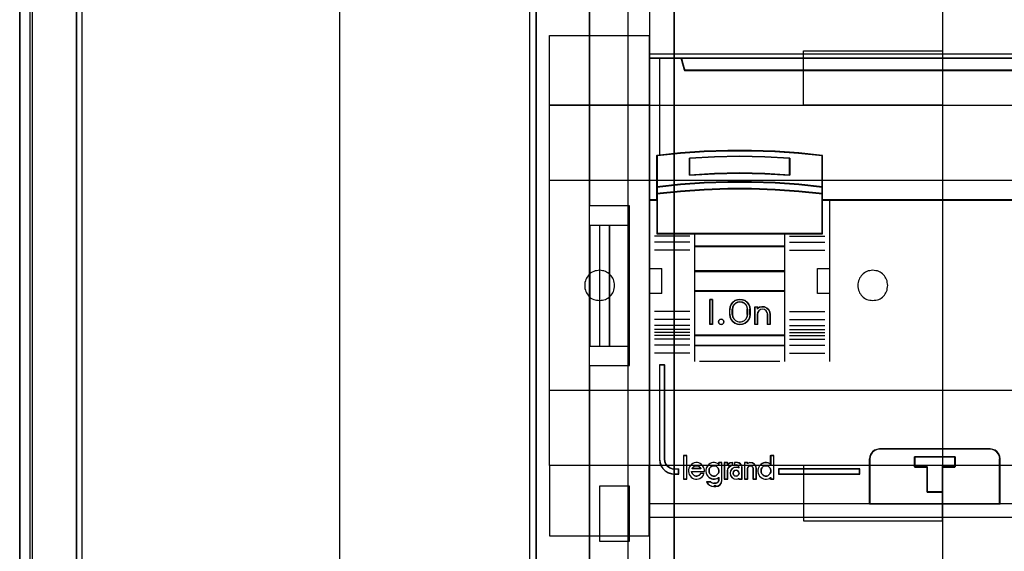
# Model space of a CAD drawing. Extents: x -558982 to 5119495, y -5290134 to 97908.
# Tile 72 of 256: x -479692 to -478708, y -22859 to -22328. Entities that reach past the tile are written whole.
import ezdxf

# ---------------------------------------------------------------- set-up
doc = ezdxf.new("R2010")
doc.units = 0
doc.header["$MEASUREMENT"] = 0
doc.layers.get('0').update_dxf_attribs({"color": 252})
for name, color, linetype in [('30', 7, 'Continuous'), ('45', 8, 'Continuous'), ('5', 7, 'Continuous'), ('50', 7, 'Continuous')]:
    doc.layers.add(name, color=color, linetype=linetype)

# ---------------------------------------------------------------- blocks, each defined once
blk = doc.blocks.new('*U1040')
at = {"layer": '5', "color": 7}
for points in [[(0, -20.806875), (0, -801.193125)], [(4.692335, -801.191648), (4.692335, -20.805704)], [(4.692335, -20.805704), (4.692335, -801.191648)], [(50.625815, -386.338651), (50.625815, -323.250088), (50.625815, -298.744188), (50.625815, -173.234937), (50.625815, -148.780413), (50.625815, -78.807593), (50.625815, -73.721462), (51.244508, -73.721462), (63.8246, -73.721462), (64.443293, -73.721462), (64.443293, -78.807593), (64.443293, -78.807593), (64.443293, -386.338651)], [(64.444049, -386.341247), (64.444049, -78.807635), (64.444049, -73.721462), (63.825368, -73.721462), (63.825368, -73.721462), (51.245527, -73.721462), (50.626846, -73.721462), (50.626846, -78.807635), (50.626846, -148.781036), (50.626846, -173.235764), (50.626846, -298.746057), (50.626846, -323.25216), (50.626846, -386.341247)]]:
    blk.add_lwpolyline(points, dxfattribs=at)
at = {"layer": '5', "color": 59}
for points in [[(4.692335, -12.740183), (4.692335, -801.190946), (4.692335, -12.740183)], [(-1, -20.806406), (-1, -801.190946), (-1, -20.806406)]]:
    blk.add_lwpolyline(points, close=True, dxfattribs=at)
at = {"layer": '5', "color": 7}
for points in [[(64.441398, -386.34188), (64.441398, -78.808532), (64.441398, -386.34188)], [(50.626846, -173.235771), (50.626846, -298.746832), (50.626846, -173.235771)], [(50.626846, -298.744184), (50.626846, -323.252684), (50.626846, -298.744184)], [(50.626846, -323.250036), (50.626846, -386.34188), (50.626846, -323.250036)]]:
    blk.add_lwpolyline(points, close=True, dxfattribs=at)
at = {"layer": '50', "color": 7}
for points in [[(0.235942, -20.558787), (0.235942, -801.133213)], [(5.203985, -20.552831), (5.203985, -801.136518)], [(30.977363, -84.554755), (30.977363, -397.907699)], [(55.98194, -85.921426), (391.762235, -85.921426), (391.762235, -735.000783), (55.98194, -735.000783), (55.98194, -85.921426)], [(59.825943, -92.486155), (387.918232, -92.486155), (387.918232, -379.414356), (59.825943, -379.414356), (59.825943, -92.486155)]]:
    blk.add_lwpolyline(points, dxfattribs=at)
blk = doc.blocks.new('*U1051')
at = {"layer": '50', "color": 7}
for points in [[(56.000497, -318.475355), (59.969501, -318.475355), (59.969501, -302.523166), (56.000497, -302.523166), (56.000497, -243.506369)], [(56.000497, -377.492152), (56.000497, -318.475355)], [(61.983887, -243.003268), (61.983887, -377.997901)], [(61.983887, -287.349254), (386.017439, -287.349254), (386.017439, -333.651915), (61.983887, -333.651915), (61.983887, -287.349254)], [(56.989334, -304.477399), (56.000497, -304.477399), (56.000497, -316.52377), (56.989334, -316.52377), (56.989334, -304.477399)], [(57.975519, -304.477399), (56.986683, -304.477399), (56.986683, -316.52377), (57.975519, -316.52377), (57.975519, -304.477399)], [(59.97175, -304.477399), (57.972868, -304.477399), (57.972868, -316.52377), (59.97175, -316.52377), (59.97175, -304.477399)], [(56.986683, -336.006108), (59.97175, -336.006108), (59.97175, -330.516522), (56.986683, -330.516522), (56.986683, -336.006108)]]:
    blk.add_lwpolyline(points, dxfattribs=at)
blk = doc.blocks.new('*U1052')
at = {"layer": '30', "color": 7}
for points in [[(91.27519, -263.504343), (91.27519, -357.494179)], [(50.0136, -344.481933), (50.0136, -276.516588)], [(91.27519, -263.504343), (91.27519, -357.494179)], [(50.0136, -344.481933), (50.0136, -276.516588)], [(51.981526, -285.52204), (61.94147, -285.52204), (61.94147, -292.481342), (51.981526, -292.481342), (51.981526, -285.52204)], [(77.375805, -287.02883), (91.27519, -287.02883), (91.27519, -292.481342), (77.375805, -292.481342), (77.375805, -287.02883)], [(51.981526, -292.478694), (396.088727, -292.478694), (396.088727, -328.453624), (51.981526, -328.453624), (51.981526, -292.478694)], [(51.981526, -299.972919), (396.088727, -299.972919), (396.088727, -320.959398), (51.981526, -320.959398), (51.981526, -299.972919)], [(56.993898, -311.976921), (57.150589, -311.954372), (57.284894, -311.931823), (57.4192, -311.909275), (57.575891, -311.864177), (57.687812, -311.796531), (57.822118, -311.728885), (57.93404, -311.63869), (58.045961, -311.548496), (58.135498, -311.435752), (58.225036, -311.323009), (58.292189, -311.210265), (58.359342, -311.074973), (58.40411, -310.939681), (58.448879, -310.78184), (58.471263, -310.624), (58.471263, -310.466159), (58.471263, -310.308318), (58.448879, -310.173026), (58.40411, -310.015185), (58.359342, -309.879893), (58.292189, -309.744601), (58.225036, -309.631858), (58.135498, -309.519114), (58.045961, -309.406371), (57.93404, -309.316176), (57.822118, -309.225981), (57.687812, -309.158335), (57.575891, -309.090689), (57.4192, -309.023043), (57.284894, -309.000495), (57.150589, -308.977946), (56.993898, -308.955397), (56.837208, -308.977946), (56.680518, -309.000495), (56.523828, -309.023043), (56.389522, -309.090689), (56.255216, -309.158335), (56.12091, -309.225981), (56.008988, -309.316176), (55.919451, -309.406371), (55.829914, -309.519114), (55.740377, -309.631858), (55.673224, -309.744601), (55.606071, -309.879893), (55.561302, -310.015185), (55.516533, -310.173026), (55.516533, -310.308318), (55.494149, -310.466159), (55.516533, -310.624), (55.516533, -310.78184), (55.561302, -310.939681), (55.606071, -311.074973), (55.673224, -311.210265), (55.740377, -311.323009), (55.829914, -311.435752), (55.919451, -311.548496), (56.008988, -311.63869), (56.12091, -311.728885), (56.255216, -311.796531), (56.389522, -311.864177), (56.523828, -311.909275), (56.680518, -311.931823), (56.837208, -311.954372), (56.993898, -311.976921)], [(84.29236, -311.976921), (84.449127, -311.954372), (84.605894, -311.931823), (84.762661, -311.909275), (84.897033, -311.864177), (85.031405, -311.796531), (85.143382, -311.728885), (85.255359, -311.63869), (85.367335, -311.548496), (85.456916, -311.435752), (85.546498, -311.323009), (85.613684, -311.210265), (85.68087, -311.074973), (85.72566, -310.939681), (85.748056, -310.78184), (85.770451, -310.624), (85.792846, -310.466159), (85.770451, -310.308318), (85.748056, -310.173026), (85.72566, -310.015185), (85.68087, -309.879893), (85.613684, -309.744601), (85.546498, -309.631858), (85.456916, -309.519114), (85.367335, -309.406371), (85.255359, -309.316176), (85.143382, -309.225981), (85.031405, -309.158335), (84.897033, -309.090689), (84.762661, -309.023043), (84.605894, -309.000495), (84.449127, -308.977946), (84.29236, -308.955397), (84.135592, -308.977946), (84.00122, -309.000495), (83.844453, -309.023043), (83.710081, -309.090689), (83.575709, -309.158335), (83.463733, -309.225981), (83.351756, -309.316176), (83.239779, -309.406371), (83.150198, -309.519114), (83.060617, -309.631858), (82.971036, -309.744601), (82.926245, -309.879893), (82.859059, -310.015185), (82.836664, -310.173026), (82.814268, -310.308318), (82.791873, -310.466159), (82.814268, -310.624), (82.836664, -310.78184), (82.859059, -310.939681), (82.926245, -311.074973), (82.971036, -311.210265), (83.060617, -311.323009), (83.150198, -311.435752), (83.239779, -311.548496), (83.351756, -311.63869), (83.463733, -311.728885), (83.575709, -311.796531), (83.710081, -311.864177), (83.844453, -311.909275), (84.00122, -311.931823), (84.135592, -311.954372), (84.29236, -311.976921)], [(51.981526, -335.479129), (61.94147, -335.479129), (61.94147, -328.450976), (51.981526, -328.450976), (51.981526, -335.479129)], [(77.375805, -333.969691), (91.27519, -333.969691), (91.27519, -328.450976), (77.375805, -328.450976), (77.375805, -333.969691)]]:
    blk.add_lwpolyline(points, dxfattribs=at)
blk.add_lwpolyline([(51.981526, -292.478694), (396.088727, -292.478694), (396.088727, -328.453624), (51.981526, -328.453624), (51.981526, -292.478694)], close=True, dxfattribs=at)
blk = doc.blocks.new('*C1053')
at = {"layer": '45', "color": 7}
for points in [[(134.039061, -268.997671), (61.962678, -268.997671), (61.962678, -351.066058), (134.039061, -351.066058), (134.039061, -268.997671)], [(134.017853, -269.021504), (61.983887, -269.021504), (61.983887, -351.044873), (134.017853, -351.044873), (134.017853, -269.021504)], [(130.540136, -288.956637), (65.462324, -288.956637), (65.139109, -287.770308), (61.962678, -287.770308), (61.962678, -301.951077), (62.709418, -301.951077), (62.709418, -301.322047), (62.709418, -300.648874), (62.709418, -297.503723), (65.066664, -297.266457), (67.423909, -297.100923), (69.786728, -297.018156), (72.155119, -297.018156), (74.517937, -297.100923), (76.875183, -297.266457), (79.232428, -297.503723), (79.232428, -300.648874), (79.232428, -301.322047), (79.232428, -301.951077), (79.979168, -301.951077), (133.042272, -301.951077), (133.042272, -287.770308), (130.863352, -287.770308), (130.540136, -288.956637)], [(65.459212, -288.999043), (130.542528, -288.999043), (130.865771, -287.770308), (65.135969, -287.770308), (65.459212, -288.999043)], [(73.503377, -299.313271), (76.015823, -299.448588), (76.015823, -297.751483), (73.503377, -297.616166), (70.979739, -297.57106), (68.472888, -297.616166), (65.960442, -297.751483), (65.960442, -299.448588), (68.472888, -299.313271), (70.979739, -299.256889), (73.503377, -299.313271)], [(76.905976, -300.369497), (74.543307, -300.198124), (72.175053, -300.123863), (69.801212, -300.123863), (67.432958, -300.198124), (65.070289, -300.369497), (62.70762, -300.626555), (62.70762, -301.323469), (65.070289, -301.077835), (67.432958, -300.906463), (69.801212, -300.820777), (72.175053, -300.820777), (74.543307, -300.906463), (76.905976, -301.077835), (79.268645, -301.323469), (79.268645, -300.626555), (76.905976, -300.369497)], [(76.888925, -300.382006), (74.533063, -300.216687), (72.171633, -300.145048), (69.804632, -300.145048), (67.443202, -300.216687), (65.08734, -300.382006), (62.731479, -300.629985), (62.731479, -301.302284), (65.08734, -301.065326), (67.443202, -300.900007), (69.804632, -300.817347), (72.171633, -300.817347), (74.533063, -300.900007), (76.888925, -301.065326), (79.244786, -301.302284), (79.244786, -300.629985), (76.888925, -300.382006)], [(76.888925, -300.382006), (74.533063, -300.216687), (72.171633, -300.145048), (69.804632, -300.145048), (67.443202, -300.216687), (65.08734, -300.382006), (62.731479, -300.629985), (62.731479, -301.302284), (65.08734, -301.065326), (67.443202, -300.900007), (69.804632, -300.817347), (72.171633, -300.817347), (74.533063, -300.900007), (76.888925, -301.065326), (79.244786, -301.302284), (79.244786, -300.629985), (76.888925, -300.382006)], [(66.472251, -305.332747), (75.504014, -305.332747), (79.268645, -305.332747), (79.268645, -301.916068), (79.268645, -301.282732), (76.905976, -301.043843), (74.543307, -300.877175), (72.175053, -300.793842), (69.801212, -300.793842), (67.432958, -300.877175), (65.070289, -301.043843), (62.70762, -301.282732), (62.70762, -301.916068), (62.70762, -305.332747), (66.472251, -305.332747)], [(66.485263, -305.311562), (75.491002, -305.311562), (79.244786, -305.311562), (79.244786, -301.926777), (79.244786, -301.299354), (76.888925, -301.062694), (74.533063, -300.897582), (72.171633, -300.815027), (69.804632, -300.815027), (67.443202, -300.897582), (65.08734, -301.062694), (62.731479, -301.299354), (62.731479, -301.926777), (62.731479, -305.311562), (66.485263, -305.311562)], [(75.514777, -305.287729), (66.461487, -305.287729), (66.461487, -306.598556), (75.514777, -306.598556), (75.514777, -305.287729)], [(75.490918, -305.308914), (66.482696, -305.308914), (66.482696, -306.577371), (75.490918, -306.577371), (75.490918, -305.308914)], [(75.514777, -306.553538), (66.461487, -306.553538), (66.461487, -309.069267), (75.514777, -309.069267), (75.514777, -306.553538)], [(75.490918, -306.574723), (66.482696, -306.574723), (66.482696, -309.045434), (75.490918, -309.045434), (75.490918, -306.574723)], [(75.514777, -309.021601), (66.461487, -309.021601), (66.461487, -311.042129), (75.514777, -311.042129), (75.514777, -309.021601)], [(75.490918, -309.042786), (66.482696, -309.042786), (66.482696, -311.020943), (75.490918, -311.020943), (75.490918, -309.042786)], [(66.461487, -315.485701), (75.514777, -315.485701), (75.514777, -310.99711), (66.461487, -310.99711), (66.461487, -315.485701)], [(68.285401, -311.860403), (68.285401, -314.376132), (67.988485, -314.376132), (67.988485, -311.860403), (68.285401, -311.860403)], [(70.129488, -312.364669), (70.300513, -312.151757), (70.500043, -311.989271), (70.75658, -311.89402), (71.013118, -311.860403), (71.281057, -311.89402), (71.526193, -311.989271), (71.737124, -312.151757), (71.908149, -312.364669), (72.005063, -312.605596), (72.039268, -312.868936), (72.039268, -313.367599), (72.005063, -313.630938), (71.908149, -313.871866), (71.737124, -314.084778), (71.526193, -314.241661), (71.281057, -314.342514), (71.013118, -314.376132), (70.75658, -314.342514), (70.500043, -314.241661), (70.300513, -314.084778), (70.129488, -313.871866), (70.032574, -313.630938), (69.992668, -313.367599), (69.992668, -312.868936), (70.032574, -312.605596), (70.129488, -312.364669)], [(70.391649, -312.410603), (70.282515, -312.624475), (70.236564, -312.866488), (70.236564, -313.367399), (70.282515, -313.603784), (70.391649, -313.812027), (70.563967, -313.980874), (70.776491, -314.08781), (71.011992, -314.127207), (71.25898, -314.08781), (71.471505, -313.980874), (71.643822, -313.812027), (71.752957, -313.603784), (71.78742, -313.367399), (71.78742, -312.866488), (71.752957, -312.624475), (71.643822, -312.410603), (71.471505, -312.241756), (71.25898, -312.140449), (71.011992, -312.106679), (70.776491, -312.140449), (70.563967, -312.241756), (70.391649, -312.410603)], [(72.497898, -314.376132), (72.497898, -312.601881), (72.756374, -312.601881), (72.756374, -312.788347), (72.963155, -312.652735), (73.210143, -312.601881), (73.468619, -312.618832), (73.692632, -312.726191), (73.887925, -312.895706), (74.002803, -313.110424), (74.048754, -313.359045), (74.048754, -314.376132), (73.790278, -314.376132), (73.790278, -313.359045), (73.744327, -313.161278), (73.640936, -313.003065), (73.468619, -312.884405), (73.273326, -312.856152), (73.066545, -312.884405), (72.905716, -313.003065), (72.790837, -313.161278), (72.756374, -313.359045), (72.756374, -314.376132), (72.497898, -314.376132)], [(69.379058, -313.973968), (69.40944, -314.106022), (69.379058, -314.244078), (69.275756, -314.340117), (69.135996, -314.376132), (69.002312, -314.340117), (68.911164, -314.244078), (68.868629, -314.106022), (68.911164, -313.973968), (69.002312, -313.871927), (69.135996, -313.835912), (69.275756, -313.871927), (69.379058, -313.973968)], [(75.514777, -315.440683), (66.461487, -315.440683), (66.461487, -316.4814), (75.514777, -316.4814), (75.514777, -315.440683)], [(75.490918, -315.461868), (66.482696, -315.461868), (66.482696, -316.460215), (75.490918, -316.460215), (75.490918, -315.461868)], [(64.910631, -329.330157), (64.910631, -328.838642), (64.494155, -328.838642), (64.231718, -328.79446), (63.992101, -328.700576), (63.775305, -328.534896), (63.615561, -328.341604), (63.507163, -328.093085), (63.478637, -327.833521), (63.478637, -318.411891), (62.959468, -318.411891), (62.959468, -327.833521), (63.010815, -328.175924), (63.113507, -328.485192), (63.296072, -328.761325), (63.541394, -329.004321), (63.838062, -329.175523), (64.163256, -329.291498), (64.494155, -329.330157), (64.910631, -329.330157)], [(83.966282, -332.296069), (97.022637, -332.296069), (97.022637, -327.802217), (96.994691, -327.552559), (96.888497, -327.3029), (96.731999, -327.108721), (96.525199, -326.942282), (96.284864, -326.847967), (96.022172, -326.809131), (84.972337, -326.809131), (84.709645, -326.847967), (84.46931, -326.942282), (84.262509, -327.108721), (84.106012, -327.3029), (83.999817, -327.552559), (83.966282, -327.802217), (83.966282, -332.296069)], [(83.98749, -332.272236), (96.998778, -332.272236), (96.998778, -327.815254), (96.970929, -327.567644), (96.8651, -327.320034), (96.709143, -327.127448), (96.503057, -326.962375), (96.263551, -326.868833), (96.001766, -326.830316), (84.990073, -326.830316), (84.728287, -326.868833), (84.488781, -326.962375), (84.282695, -327.127448), (84.126738, -327.320034), (84.02091, -327.567644), (83.98749, -327.815254), (83.98749, -332.272236)], [(65.690036, -329.804173), (65.690036, -327.497647), (65.387818, -327.497647), (65.387818, -329.804173), (65.690036, -329.804173)], [(91.259284, -328.598616), (91.259284, -331.112352), (89.732618, -331.112352), (89.732618, -328.598616), (88.465091, -328.598616), (88.465091, -327.600924), (92.521177, -327.600924), (92.521177, -328.598616), (91.259284, -328.598616)], [(89.732618, -328.598616), (89.732618, -331.112352), (91.259284, -331.112352), (91.259284, -328.598616), (92.521177, -328.598616), (92.521177, -327.600924), (88.465091, -327.600924), (88.465091, -328.598616), (89.732618, -328.598616)], [(89.742394, -328.607762), (89.742394, -331.091167), (91.252097, -331.091167), (91.252097, -328.607762), (92.499969, -328.607762), (92.499969, -327.622109), (88.488951, -327.622109), (88.488951, -328.607762), (89.742394, -328.607762)], [(83.01456, -328.795233), (74.865273, -328.795233), (74.865273, -329.330157), (83.01456, -329.330157), (83.01456, -328.795233)]]:
    blk.add_lwpolyline(points, close=True, dxfattribs=at)
at = {"layer": '45', "color": 139}
for points in [[(134.039061, -268.997671), (61.962678, -268.997671), (61.962678, -351.066058), (134.039061, -351.066058), (134.039061, -268.997671)], [(69.40944, -314.106022), (69.379058, -313.973968), (69.275756, -313.871927), (69.135996, -313.835912), (69.002312, -313.871927), (68.911164, -313.973968), (68.868629, -314.106022), (68.911164, -314.244078), (69.002312, -314.340117), (69.135996, -314.376132), (69.275756, -314.340117), (69.379058, -314.244078), (69.40944, -314.106022)], [(68.412381, -329.518175), (68.505849, -329.506646), (68.593477, -329.477823), (68.66942, -329.431708), (68.745363, -329.368299), (68.815465, -329.293361), (68.856358, -329.218423), (68.891409, -329.120427), (68.903092, -329.022432), (68.891409, -328.912907), (68.868041, -328.82644), (68.832991, -328.728445), (68.780414, -328.653507), (68.716154, -328.578569), (68.640211, -328.526689), (68.552584, -328.492102), (68.453273, -328.474809), (68.365646, -328.474809), (68.278019, -328.492102), (68.190392, -328.526689), (68.114448, -328.578569), (68.038505, -328.653507), (67.985929, -328.728445), (67.950878, -328.82644), (67.927511, -328.912907), (67.927511, -329.022432), (67.939194, -329.120427), (67.974245, -329.218423), (68.015138, -329.293361), (68.073556, -329.368299), (68.149499, -329.431708), (68.237126, -329.477823), (68.324753, -329.506646), (68.412381, -329.518175)], [(73.620096, -329.518175), (73.707723, -329.506646), (73.79535, -329.477823), (73.882977, -329.431708), (73.947237, -329.368299), (74.011497, -329.293361), (74.052389, -329.218423), (74.08744, -329.120427), (74.099124, -329.022432), (74.099124, -328.912907), (74.075757, -328.82644), (74.034864, -328.728445), (73.976446, -328.653507), (73.912186, -328.578569), (73.836243, -328.526689), (73.748616, -328.492102), (73.660989, -328.474809), (73.561678, -328.474809), (73.474051, -328.492102), (73.386424, -328.526689), (73.31048, -328.578569), (73.24622, -328.653507), (73.193644, -328.728445), (73.14691, -328.82644), (73.123542, -328.912907), (73.123542, -329.022432), (73.135226, -329.120427), (73.170277, -329.218423), (73.21117, -329.293361), (73.281271, -329.368299), (73.345531, -329.431708), (73.433158, -329.477823), (73.520785, -329.506646), (73.620096, -329.518175)], [(70.925833, -329.225214), (70.877357, -329.081723), (70.774345, -328.968127), (70.628917, -328.938233), (70.483489, -328.968127), (70.368358, -329.081723), (70.332001, -329.225214), (70.368358, -329.374684), (70.483489, -329.476323), (70.628917, -329.518175), (70.774345, -329.476323), (70.877357, -329.374684), (70.925833, -329.225214)]]:
    blk.add_lwpolyline(points, close=True, dxfattribs=at)
for points in [[(61.962678, -287.770308), (134.039061, -287.770308)], [(65.135969, -287.770308), (65.507114, -288.999043)], [(65.459396, -288.954025), (130.542344, -288.954025)], [(79.268645, -297.518097), (76.905976, -297.259302), (74.543307, -297.078747), (72.175053, -296.98847), (69.801212, -296.98847), (67.432958, -297.078747), (65.070289, -297.259302), (62.70762, -297.518097)], [(62.70762, -297.473079), (62.70762, -305.332747)], [(76.015823, -297.793503), (73.503377, -297.626671), (70.979739, -297.57106), (68.472888, -297.626671), (65.960442, -297.793503)], [(65.960442, -299.448588), (65.960442, -297.748485)], [(75.968105, -299.448588), (75.968105, -297.748485)], [(79.220927, -305.332747), (79.220927, -297.473079)], [(76.015823, -299.448588), (73.503377, -299.284092), (70.979739, -299.215552), (68.472888, -299.284092), (65.960442, -299.448588)], [(79.268645, -300.65349), (76.905976, -300.382658), (74.543307, -300.202104), (72.175053, -300.123863), (69.801212, -300.123863), (67.432958, -300.202104), (65.070289, -300.382658), (62.70762, -300.65349)], [(79.268645, -301.323469), (76.905976, -301.064674), (74.543307, -300.884119), (72.175053, -300.793842), (69.801212, -300.793842), (67.432958, -300.884119), (65.070289, -301.064674), (62.70762, -301.323469)], [(62.755338, -301.906059), (61.962678, -301.906059)], [(134.039061, -301.906059), (79.220927, -301.906059)], [(79.965868, -301.906059), (79.965868, -318.078226)], [(66.00816, -305.547246), (62.458422, -305.547246)], [(66.00816, -306.140429), (62.458422, -306.140429)], [(79.268645, -305.287729), (62.70762, -305.287729)], [(66.461487, -305.287729), (66.461487, -316.4814)], [(66.461487, -305.287729), (75.514777, -305.287729)], [(75.467059, -305.287729), (75.467059, -316.4814)], [(75.968105, -305.547246), (79.512541, -305.547246)], [(75.968105, -306.140429), (79.512541, -306.140429)], [(66.00816, -306.932221), (62.458422, -306.932221)], [(66.461487, -306.553538), (75.514777, -306.553538)], [(75.968105, -306.932221), (79.512541, -306.932221)], [(61.962678, -308.775324), (63.211317, -308.775324)], [(63.166249, -308.775324), (63.166249, -311.291053)], [(66.461487, -309.021601), (75.514777, -309.021601)], [(78.77025, -311.291053), (78.77025, -308.775324)], [(78.77025, -308.775324), (80.013587, -308.775324)], [(66.461487, -310.99711), (75.514777, -310.99711)], [(61.962678, -311.243387), (63.211317, -311.243387)], [(68.285401, -311.860403), (67.988485, -311.860403)], [(67.988485, -311.860403), (67.988485, -314.376132)], [(68.237682, -311.860403), (68.237682, -314.376132)], [(72.039268, -312.895824), (72.005063, -312.625464), (71.908149, -312.378113), (71.737124, -312.159524), (71.526193, -311.992706), (71.281057, -311.894917), (71.013118, -311.860403), (70.75658, -311.894917), (70.500043, -311.992706), (70.300513, -312.159524), (70.129488, -312.378113), (70.032574, -312.625464), (69.992668, -312.895824)], [(78.77025, -311.243387), (80.013587, -311.243387)], [(69.992668, -313.385729), (69.992668, -312.850806)], [(71.78742, -312.895824), (71.752957, -312.644467), (71.643822, -312.422337), (71.471505, -312.246972), (71.25898, -312.141752), (71.011992, -312.106679), (70.776491, -312.141752), (70.563967, -312.246972), (70.391649, -312.422337), (70.282515, -312.644467), (70.236564, -312.895824)], [(70.236564, -313.385729), (70.236564, -312.850806)], [(71.742352, -313.385729), (71.742352, -312.850806)], [(71.99155, -313.385729), (71.99155, -312.850806)], [(72.497898, -312.601881), (72.794814, -312.601881)], [(72.497898, -312.601881), (72.497898, -314.376132)], [(72.749746, -312.601881), (72.749746, -312.82962)], [(74.048754, -313.385729), (74.002567, -313.128346), (73.8871, -312.906061), (73.690805, -312.730572), (73.465644, -312.61943), (73.205842, -312.601881), (72.957588, -312.654527), (72.749746, -312.794918)], [(73.799557, -313.385729), (73.752899, -313.175366), (73.647917, -313.007075), (73.472949, -312.880857), (73.274652, -312.850806), (73.064689, -312.880857), (72.901386, -313.007075), (72.78474, -313.175366), (72.749746, -313.385729)], [(66.00816, -313.08649), (62.458422, -313.08649)], [(66.00816, -313.878282), (62.458422, -313.878282)], [(69.992668, -313.340711), (70.032574, -313.611071), (70.129488, -313.858421), (70.300513, -314.07701), (70.500043, -314.238076), (70.75658, -314.341618), (71.013118, -314.376132), (71.281057, -314.341618), (71.526193, -314.238076), (71.737124, -314.07701), (71.908149, -313.858421), (72.005063, -313.611071), (72.039268, -313.340711)], [(70.236564, -313.340711), (70.282515, -313.585399), (70.391649, -313.800957), (70.563967, -313.975734), (70.776491, -314.086426), (71.011992, -314.127207), (71.25898, -314.086426), (71.471505, -313.975734), (71.643822, -313.800957), (71.752957, -313.585399), (71.78742, -313.340711)], [(72.749746, -313.340711), (72.749746, -314.376132)], [(73.751838, -313.340711), (73.751838, -314.376132)], [(74.003687, -313.340711), (74.003687, -314.376132)], [(75.968105, -313.08649), (79.512541, -313.08649)], [(75.968105, -313.878282), (79.512541, -313.878282)], [(66.00816, -314.471465), (62.458422, -314.471465)], [(66.00816, -314.863389), (62.458422, -314.863389)], [(68.285401, -314.328466), (67.988485, -314.328466)], [(72.497898, -314.328466), (72.794814, -314.328466)], [(73.751838, -314.328466), (74.048754, -314.328466)], [(75.968105, -314.471465), (79.512541, -314.471465)], [(75.968105, -314.863389), (79.512541, -314.863389)], [(66.00816, -315.15998), (62.458422, -315.15998)], [(66.00816, -315.461868), (62.458422, -315.461868)], [(66.00816, -315.853792), (62.458422, -315.853792)], [(66.461487, -315.440683), (75.514777, -315.440683)], [(75.968105, -315.15998), (79.512541, -315.15998)], [(75.968105, -315.461868), (79.512541, -315.461868)], [(75.968105, -315.853792), (79.512541, -315.853792)], [(66.00816, -316.446974), (62.458422, -316.446974)], [(66.461487, -316.436382), (75.514777, -316.436382)], [(66.461487, -316.436382), (66.461487, -318.078226)], [(75.467059, -316.436382), (75.467059, -318.078226)], [(75.968105, -316.446974), (79.512541, -316.446974)], [(66.00816, -317.238767), (62.458422, -317.238767)], [(75.968105, -317.238767), (79.512541, -317.238767)], [(62.959468, -318.411891), (62.959468, -327.839256)], [(62.959468, -318.411891), (63.513535, -318.411891)], [(63.465816, -318.411891), (63.465816, -327.839256)], [(66.957231, -318.03056), (75.019034, -318.03056)], [(85.016093, -326.809131), (84.741975, -326.849415), (84.491187, -326.947249), (84.275393, -327.119895), (84.112089, -327.321316), (84.001276, -327.580286), (83.966282, -327.839256)], [(84.968374, -326.809131), (96.025848, -326.809131)], [(97.022637, -327.839256), (96.993461, -327.580286), (96.882592, -327.321316), (96.719205, -327.119895), (96.503301, -326.947249), (96.252385, -326.849415), (95.978129, -326.809131)], [(62.959468, -327.794238), (63.011089, -328.145629), (63.114332, -328.463014), (63.297874, -328.746394), (63.54451, -328.995769), (63.842766, -329.171464), (64.169701, -329.290484), (64.502371, -329.330157)], [(63.465816, -327.794238), (63.494933, -328.064362), (63.605576, -328.322992), (63.76863, -328.524149), (63.989917, -328.696568), (64.234498, -328.794273), (64.502371, -328.840252)], [(65.363958, -327.473813), (65.363958, -329.825358)], [(65.363958, -327.473813), (65.711244, -327.473813)], [(65.666177, -327.473813), (65.666177, -329.825358)], [(74.051405, -327.473813), (74.051405, -328.37418)], [(74.051405, -327.473813), (74.411946, -327.473813)], [(74.364228, -327.473813), (74.364228, -329.825358)], [(83.966282, -332.296069), (83.966282, -327.794238)], [(88.465091, -327.600924), (92.521177, -327.600924)], [(88.465091, -327.600924), (88.465091, -328.631049)], [(92.47611, -327.600924), (92.47611, -328.631049)], [(96.974919, -332.296069), (96.974919, -327.794238)], [(64.457304, -328.795233), (64.910631, -328.795233)], [(64.862912, -328.795233), (64.862912, -329.330157)], [(67.46623, -329.072872), (67.46623, -328.914454), (67.431795, -328.756036), (67.368665, -328.608933), (67.282577, -328.473146), (67.173533, -328.354332), (67.047272, -328.269465), (66.903793, -328.20723), (66.754574, -328.173283), (66.593878, -328.167625), (66.44466, -328.195914), (66.295441, -328.25815), (66.163441, -328.343017), (66.060136, -328.46183), (65.96257, -328.586302), (65.905178, -328.733404), (65.876483, -328.89748), (65.865004, -329.055899), (65.899439, -329.214317), (65.951092, -329.361419), (66.037179, -329.497206), (66.146223, -329.61602), (66.261006, -329.712202), (66.410225, -329.774438), (66.559443, -329.814043), (66.7144, -329.825358), (66.863618, -329.797069), (67.012837, -329.740491), (67.139098, -329.655625), (67.259621, -329.553784), (67.357186, -329.412339), (67.420317, -329.265237)], [(67.097736, -328.784641), (67.056609, -328.700728), (66.986106, -328.616815), (66.921478, -328.558722), (66.833349, -328.507083), (66.756971, -328.481264), (66.668842, -328.474809), (66.568962, -328.481264), (66.492583, -328.507083), (66.404454, -328.558722), (66.339826, -328.616815), (66.275198, -328.700728), (66.228196, -328.784641)], [(66.228196, -328.739622), (67.097736, -328.739622)], [(68.903092, -328.331773), (68.770207, -328.246869), (68.61999, -328.195926), (68.469773, -328.167625), (68.319555, -328.173285), (68.16356, -328.207247), (68.024898, -328.26951), (67.897791, -328.365735), (67.788016, -328.484601), (67.701352, -328.609127), (67.649354, -328.756294), (67.614688, -328.914782), (67.614688, -329.073269), (67.649354, -329.231757), (67.701352, -329.384585), (67.788016, -329.509111), (67.897791, -329.627977), (68.024898, -329.718541), (68.16356, -329.786464), (68.319555, -329.814766), (68.469773, -329.814766), (68.61999, -329.797785), (68.770207, -329.741182), (68.903092, -329.656278)], [(68.855374, -328.167625), (68.855374, -328.37418)], [(68.855374, -328.167625), (69.215915, -328.167625)], [(69.168196, -328.167625), (69.168196, -329.97895)], [(69.435951, -328.167625), (69.435951, -329.825358)], [(69.435951, -328.167625), (69.799143, -328.167625)], [(70.305491, -328.167625), (70.014634, -328.216658), (69.754075, -328.384772)], [(69.754075, -328.167625), (69.754075, -328.384772)], [(70.305491, -328.403309), (70.093408, -328.468993), (69.911622, -328.600362), (69.784372, -328.791443), (69.754075, -329.012381)], [(70.925833, -328.691444), (70.679287, -328.628401), (70.42687, -328.657057), (70.221415, -328.788875), (70.068791, -328.978006), (70.02183, -329.224449), (70.068791, -329.465161), (70.221415, -329.665754), (70.42687, -329.797572), (70.679287, -329.814766), (70.925833, -329.751722)], [(70.260423, -328.167625), (70.260423, -328.450976)], [(70.461902, -328.167625), (70.461902, -328.440383)], [(70.76412, -328.167625), (70.461902, -328.167625)], [(70.461902, -328.392717), (70.679287, -328.392717)], [(70.925833, -328.676067), (70.886068, -328.537687), (70.786654, -328.425664), (70.634219, -328.392717)], [(71.2254, -328.676067), (71.188605, -328.482375), (71.072087, -328.312894), (70.912642, -328.209995), (70.716401, -328.167625)], [(70.878114, -328.628401), (70.878114, -328.736974)], [(71.177682, -328.628401), (71.177682, -329.825358)], [(71.458691, -328.167625), (71.458691, -329.825358)], [(71.458691, -328.167625), (71.805977, -328.167625)], [(72.662262, -328.784641), (72.615301, -328.541394), (72.474417, -328.333745), (72.257222, -328.197289), (72.004805, -328.167625), (71.758259, -328.244752)], [(71.758259, -328.167625), (71.758259, -328.284143)], [(72.362695, -328.784641), (72.31434, -328.629725), (72.211586, -328.507083), (72.054432, -328.474809), (71.909368, -328.507083), (71.806614, -328.629725), (71.758259, -328.784641)], [(71.758259, -328.739622), (71.758259, -329.825358)], [(72.314976, -328.739622), (72.314976, -329.825358)], [(72.614543, -328.739622), (72.614543, -329.825358)], [(74.099124, -328.331773), (73.966239, -328.246869), (73.827577, -328.195926), (73.665804, -328.167625), (73.515587, -328.173285), (73.365369, -328.207247), (73.220929, -328.26951), (73.093822, -328.365735), (72.984048, -328.484601), (72.897384, -328.609127), (72.845386, -328.756294), (72.81072, -328.914782), (72.81072, -329.073269), (72.845386, -329.231757), (72.897384, -329.384585), (72.984048, -329.509111), (73.093822, -329.627977), (73.220929, -329.718541), (73.365369, -329.786464), (73.515587, -329.814766), (73.665804, -329.814766), (73.827577, -329.797785), (73.966239, -329.741182), (74.099124, -329.656278)], [(74.865273, -328.795233), (83.01456, -328.795233)], [(74.865273, -328.795233), (74.865273, -329.330157)], [(82.969492, -329.330157), (82.969492, -328.795233)], [(88.465091, -328.586031), (89.764099, -328.586031)], [(89.719032, -328.586031), (89.719032, -331.112352)], [(91.227471, -328.586031), (92.521177, -328.586031)], [(91.227471, -328.586031), (91.227471, -331.112352)], [(64.457304, -329.285139), (64.910631, -329.285139)], [(65.363958, -329.78034), (65.711244, -329.78034)], [(66.177827, -329.046806), (67.46623, -329.046806)], [(66.177827, -329.046806), (66.201322, -329.150875), (66.242439, -329.2427), (66.301178, -329.322281), (66.36579, -329.38962), (66.442151, -329.450836), (66.518511, -329.493688), (66.606619, -329.518175), (66.706474, -329.518175), (66.794582, -329.493688), (66.88269, -329.46308), (66.959051, -329.414106), (67.023663, -329.346768), (67.076528, -329.254943)], [(67.028809, -329.234824), (67.421163, -329.234824)], [(68.855374, -329.613507), (68.855374, -329.97895)], [(69.435951, -329.825358), (69.799143, -329.825358), (69.799143, -328.964714)], [(70.878114, -329.70884), (70.878114, -329.825358)], [(70.878114, -329.78034), (71.2254, -329.78034)], [(71.458691, -329.78034), (71.805977, -329.78034)], [(72.314976, -329.78034), (72.662262, -329.78034)], [(74.051405, -329.613507), (74.051405, -329.825358)], [(74.051405, -329.78034), (74.411946, -329.78034)], [(74.865273, -329.285139), (83.01456, -329.285139)], [(67.659756, -330.071635), (67.802062, -330.260026), (67.979945, -330.418032), (68.199333, -330.521343), (68.43651, -330.545651)], [(67.659756, -330.071635), (68.089224, -330.071635)], [(68.044156, -330.071635), (68.221348, -330.189918), (68.43651, -330.24906)], [(68.388791, -330.201394), (68.630035, -330.201394)], [(68.630035, -330.500633), (68.388791, -330.500633)], [(68.584968, -330.545651), (68.819319, -330.504078), (69.023626, -330.367481), (69.155824, -330.165554), (69.215915, -329.933932)], [(68.584968, -330.24906), (68.740784, -330.197611), (68.851154, -330.094712), (68.903092, -329.933932)], [(89.719032, -331.067334), (91.27519, -331.067334)], [(61.962678, -332.248403), (134.039061, -332.248403)]]:
    blk.add_lwpolyline(points, dxfattribs=at)
at = {"layer": '45', "color": 140}
for points in [[(130.540136, -288.956637), (65.462324, -288.956637), (65.139109, -287.770308), (61.962678, -287.770308), (61.962678, -301.951077), (62.709418, -301.951077), (62.709418, -301.322047), (62.709418, -300.648874), (62.709418, -297.503723), (65.066664, -297.266457), (67.423909, -297.100923), (69.786728, -297.018156), (72.155119, -297.018156), (74.517937, -297.100923), (76.875183, -297.266457), (79.232428, -297.503723), (79.232428, -300.648874), (79.232428, -301.322047), (79.232428, -301.951077), (79.979168, -301.951077), (133.042272, -301.951077), (133.042272, -287.770308), (130.863352, -287.770308), (130.540136, -288.956637)], [(130.520421, -288.974277), (65.481444, -288.974277), (65.158421, -287.791493), (61.983887, -287.791493), (61.983887, -301.929892), (62.730181, -301.929892), (62.730181, -301.302741), (62.730181, -300.63158), (62.730181, -297.495826), (65.08602, -297.259269), (67.441859, -297.09423), (69.803267, -297.01171), (72.170245, -297.01171), (74.531653, -297.09423), (76.887492, -297.259269), (79.243331, -297.495826), (79.243331, -300.63158), (79.243331, -301.302741), (79.243331, -301.929892), (79.989625, -301.929892), (133.021063, -301.929892), (133.021063, -287.791493), (130.843444, -287.791493), (130.520421, -288.974277)], [(65.480212, -288.977858), (130.521528, -288.977858), (130.844562, -287.791493), (65.157177, -287.791493), (65.480212, -288.977858)]]:
    blk.add_lwpolyline(points, close=True, dxfattribs=at)
blk.add_lwpolyline([(62.959468, -287.770308), (62.959468, -297.48632)], dxfattribs=at)
at = {"layer": '45', "color": 59}
for points in [[(65.459212, -288.999043), (130.542528, -288.999043), (130.865771, -287.770308), (65.135969, -287.770308), (65.459212, -288.999043)], [(74.543307, -300.235745), (76.905976, -300.402843), (79.268645, -300.65349), (79.268645, -297.478625), (76.905976, -297.239117), (74.543307, -297.072019), (72.175053, -296.98847), (69.801212, -296.98847), (67.432958, -297.072019), (65.070289, -297.239117), (62.70762, -297.478625), (62.70762, -300.65349), (65.070289, -300.402843), (67.432958, -300.235745), (69.801212, -300.163336), (72.175053, -300.163336), (74.543307, -300.235745)], [(74.533063, -300.219389), (76.888925, -300.384556), (79.244786, -300.632305), (79.244786, -297.494143), (76.888925, -297.257405), (74.533063, -297.092238), (72.171633, -297.009655), (69.804632, -297.009655), (67.443202, -297.092238), (65.08734, -297.257405), (62.731479, -297.494143), (62.731479, -300.632305), (65.08734, -300.384556), (67.443202, -300.219389), (69.804632, -300.147817), (72.171633, -300.147817), (74.533063, -300.219389)], [(76.015823, -297.751483), (76.015823, -299.448588), (73.503377, -299.313271), (70.979739, -299.256889), (68.472888, -299.313271), (65.960442, -299.448588), (65.960442, -297.751483), (68.472888, -297.616166), (70.979739, -297.57106), (73.503377, -297.616166), (76.015823, -297.751483)], [(73.503377, -299.313271), (76.015823, -299.448588), (76.015823, -297.751483), (73.503377, -297.616166), (70.979739, -297.57106), (68.472888, -297.616166), (65.960442, -297.751483), (65.960442, -299.448588), (68.472888, -299.313271), (70.979739, -299.256889), (73.503377, -299.313271)], [(73.490778, -299.29514), (75.991964, -299.427403), (75.991964, -297.768597), (73.490778, -297.636333), (70.978451, -297.592245), (68.482836, -297.636333), (65.98165, -297.768597), (65.98165, -299.427403), (68.482836, -299.29514), (70.978451, -299.24003), (73.490778, -299.29514)], [(73.490778, -299.29514), (75.991964, -299.427403), (75.991964, -297.768597), (73.490778, -297.636333), (70.978451, -297.592245), (68.482836, -297.636333), (65.98165, -297.768597), (65.98165, -299.427403), (68.482836, -299.29514), (70.978451, -299.24003), (73.490778, -299.29514)], [(76.905976, -300.369497), (74.543307, -300.198124), (72.175053, -300.123863), (69.801212, -300.123863), (67.432958, -300.198124), (65.070289, -300.369497), (62.70762, -300.626555), (62.70762, -301.323469), (65.070289, -301.077835), (67.432958, -300.906463), (69.801212, -300.820777), (72.175053, -300.820777), (74.543307, -300.906463), (76.905976, -301.077835), (79.268645, -301.323469), (79.268645, -300.626555), (76.905976, -300.369497)], [(66.472251, -305.332747), (75.504014, -305.332747), (79.268645, -305.332747), (79.268645, -301.916068), (79.268645, -301.282732), (76.905976, -301.043843), (74.543307, -300.877175), (72.175053, -300.793842), (69.801212, -300.793842), (67.432958, -300.877175), (65.070289, -301.043843), (62.70762, -301.282732), (62.70762, -301.916068), (62.70762, -305.332747), (66.472251, -305.332747)], [(66.485263, -305.311562), (75.491002, -305.311562), (79.244786, -305.311562), (79.244786, -301.926777), (79.244786, -301.299354), (76.888925, -301.062694), (74.533063, -300.897582), (72.171633, -300.815027), (69.804632, -300.815027), (67.443202, -300.897582), (65.08734, -301.062694), (62.731479, -301.299354), (62.731479, -301.926777), (62.731479, -305.311562), (66.485263, -305.311562)], [(75.514777, -305.287729), (66.461487, -305.287729), (66.461487, -306.598556), (75.514777, -306.598556), (75.514777, -305.287729)], [(75.490918, -305.308914), (66.482696, -305.308914), (66.482696, -306.577371), (75.490918, -306.577371), (75.490918, -305.308914)], [(75.514777, -306.553538), (66.461487, -306.553538), (66.461487, -309.069267), (75.514777, -309.069267), (75.514777, -306.553538)], [(75.490918, -306.574723), (66.482696, -306.574723), (66.482696, -309.045434), (75.490918, -309.045434), (75.490918, -306.574723)], [(75.514777, -309.021601), (66.461487, -309.021601), (66.461487, -311.042129), (75.514777, -311.042129), (75.514777, -309.021601)], [(75.490918, -309.042786), (66.482696, -309.042786), (66.482696, -311.020943), (75.490918, -311.020943), (75.490918, -309.042786)], [(66.461487, -315.485701), (75.514777, -315.485701), (75.514777, -310.99711), (66.461487, -310.99711), (66.461487, -315.485701)], [(68.285401, -311.860403), (68.285401, -314.376132), (67.988485, -314.376132), (67.988485, -311.860403), (68.285401, -311.860403)], [(70.129488, -312.364669), (70.300513, -312.151757), (70.500043, -311.989271), (70.75658, -311.89402), (71.013118, -311.860403), (71.281057, -311.89402), (71.526193, -311.989271), (71.737124, -312.151757), (71.908149, -312.364669), (72.005063, -312.605596), (72.039268, -312.868936), (72.039268, -313.367599), (72.005063, -313.630938), (71.908149, -313.871866), (71.737124, -314.084778), (71.526193, -314.241661), (71.281057, -314.342514), (71.013118, -314.376132), (70.75658, -314.342514), (70.500043, -314.241661), (70.300513, -314.084778), (70.129488, -313.871866), (70.032574, -313.630938), (69.992668, -313.367599), (69.992668, -312.868936), (70.032574, -312.605596), (70.129488, -312.364669)], [(70.391649, -312.410603), (70.282515, -312.624475), (70.236564, -312.866488), (70.236564, -313.367399), (70.282515, -313.603784), (70.391649, -313.812027), (70.563967, -313.980874), (70.776491, -314.08781), (71.011992, -314.127207), (71.25898, -314.08781), (71.471505, -313.980874), (71.643822, -313.812027), (71.752957, -313.603784), (71.78742, -313.367399), (71.78742, -312.866488), (71.752957, -312.624475), (71.643822, -312.410603), (71.471505, -312.241756), (71.25898, -312.140449), (71.011992, -312.106679), (70.776491, -312.140449), (70.563967, -312.241756), (70.391649, -312.410603)], [(70.411002, -312.427664), (70.305039, -312.636771), (70.260423, -312.873392), (70.260423, -313.363142), (70.305039, -313.594261), (70.411002, -313.797865), (70.578312, -313.962949), (70.784661, -314.067502), (71.013317, -314.106022), (71.253128, -314.067502), (71.459477, -313.962949), (71.626787, -313.797865), (71.73275, -313.594261), (71.766212, -313.363142), (71.766212, -312.873392), (71.73275, -312.636771), (71.626787, -312.427664), (71.459477, -312.26258), (71.253128, -312.163529), (71.013317, -312.130513), (70.784661, -312.163529), (70.578312, -312.26258), (70.411002, -312.427664)], [(72.497898, -314.376132), (72.497898, -312.601881), (72.756374, -312.601881), (72.756374, -312.788347), (72.963155, -312.652735), (73.210143, -312.601881), (73.468619, -312.618832), (73.692632, -312.726191), (73.887925, -312.895706), (74.002803, -313.110424), (74.048754, -313.359045), (74.048754, -314.376132), (73.790278, -314.376132), (73.790278, -313.359045), (73.744327, -313.161278), (73.640936, -313.003065), (73.468619, -312.884405), (73.273326, -312.856152), (73.066545, -312.884405), (72.905716, -313.003065), (72.790837, -313.161278), (72.756374, -313.359045), (72.756374, -314.376132), (72.497898, -314.376132)], [(69.379058, -313.973968), (69.40944, -314.106022), (69.379058, -314.244078), (69.275756, -314.340117), (69.135996, -314.376132), (69.002312, -314.340117), (68.911164, -314.244078), (68.868629, -314.106022), (68.911164, -313.973968), (69.002312, -313.871927), (69.135996, -313.835912), (69.275756, -313.871927), (69.379058, -313.973968)], [(75.514777, -315.440683), (66.461487, -315.440683), (66.461487, -316.4814), (75.514777, -316.4814), (75.514777, -315.440683)], [(75.490918, -315.461868), (66.482696, -315.461868), (66.482696, -316.460215), (75.490918, -316.460215), (75.490918, -315.461868)], [(83.966282, -332.296069), (97.022637, -332.296069), (97.022637, -327.802217), (96.994691, -327.552559), (96.888497, -327.3029), (96.731999, -327.108721), (96.525199, -326.942282), (96.284864, -326.847967), (96.022172, -326.809131), (84.972337, -326.809131), (84.709645, -326.847967), (84.46931, -326.942282), (84.262509, -327.108721), (84.106012, -327.3029), (83.999817, -327.552559), (83.966282, -327.802217), (83.966282, -332.296069)], [(65.711244, -329.825358), (65.711244, -327.473813), (65.363958, -327.473813), (65.363958, -329.825358), (65.711244, -329.825358)], [(72.896808, -328.618718), (72.845155, -328.764638), (72.81072, -328.921781), (72.81072, -329.078925), (72.845155, -329.236069), (72.896808, -329.387601), (72.982895, -329.511071), (73.091939, -329.628929), (73.218201, -329.718725), (73.36168, -329.786072), (73.510898, -329.814134), (73.660116, -329.814134), (73.820813, -329.797297), (73.958552, -329.741174), (74.090553, -329.65699), (74.090553, -329.825358), (74.411946, -329.825358), (74.411946, -327.473813), (74.090553, -327.473813), (74.090553, -328.343717), (73.958552, -328.259532), (73.820813, -328.209022), (73.660116, -328.180961), (73.510898, -328.186573), (73.36168, -328.220247), (73.218201, -328.281982), (73.091939, -328.37739), (72.982895, -328.495248), (72.896808, -328.618718)], [(91.259284, -328.598616), (91.259284, -331.112352), (89.732618, -331.112352), (89.732618, -328.598616), (88.465091, -328.598616), (88.465091, -327.600924), (92.521177, -327.600924), (92.521177, -328.598616), (91.259284, -328.598616)], [(89.732618, -328.598616), (89.732618, -331.112352), (91.259284, -331.112352), (91.259284, -328.598616), (92.521177, -328.598616), (92.521177, -327.600924), (88.465091, -327.600924), (88.465091, -328.598616), (89.732618, -328.598616)], [(89.742394, -328.607762), (89.742394, -331.091167), (91.252097, -331.091167), (91.252097, -328.607762), (92.499969, -328.607762), (92.499969, -327.622109), (88.488951, -327.622109), (88.488951, -328.607762), (89.742394, -328.607762)], [(65.876483, -328.89748), (65.865004, -329.055899), (65.899439, -329.214317), (65.951092, -329.361419), (66.037179, -329.497206), (66.146223, -329.61602), (66.261006, -329.712202), (66.410225, -329.774438), (66.559443, -329.814043), (66.7144, -329.825358), (66.863618, -329.797069), (67.012837, -329.740491), (67.139098, -329.655625), (67.259621, -329.553784), (67.357186, -329.412339), (67.420317, -329.265237), (67.064489, -329.265237), (67.012837, -329.350104), (66.949706, -329.412339), (66.875097, -329.457602), (66.789009, -329.485891), (66.702922, -329.508522), (66.605356, -329.508522), (66.519269, -329.485891), (66.44466, -329.446286), (66.37005, -329.389708), (66.30692, -329.327473), (66.249528, -329.253921), (66.209354, -329.169054), (66.186397, -329.072872), (67.46623, -329.072872), (67.46623, -328.914454), (67.431795, -328.756036), (67.368665, -328.608933), (67.282577, -328.473146), (67.173533, -328.354332), (67.047272, -328.269465), (66.903793, -328.20723), (66.754574, -328.173283), (66.593878, -328.167625), (66.44466, -328.195914), (66.295441, -328.25815), (66.163441, -328.343017), (66.060136, -328.46183), (65.96257, -328.586302), (65.905178, -328.733404), (65.876483, -328.89748)], [(67.056609, -328.700728), (67.097736, -328.784641), (66.228196, -328.784641), (66.275198, -328.700728), (66.339826, -328.616815), (66.404454, -328.558722), (66.492583, -328.507083), (66.568962, -328.481264), (66.668842, -328.474809), (66.756971, -328.481264), (66.833349, -328.507083), (66.921478, -328.558722), (66.986106, -328.616815), (67.056609, -328.700728)], [(67.097736, -328.784641), (66.228196, -328.784641), (66.275198, -328.700728), (66.339826, -328.616815), (66.404454, -328.558722), (66.492583, -328.507083), (66.568962, -328.481264), (66.668842, -328.474809), (66.756971, -328.481264), (66.833349, -328.507083), (66.921478, -328.558722), (66.986106, -328.616815), (67.056609, -328.700728), (67.097736, -328.784641)], [(67.649123, -328.750915), (67.614688, -328.907954), (67.614688, -329.064993), (67.649123, -329.222033), (67.700776, -329.373464), (67.786863, -329.496852), (67.895907, -329.614632), (68.022169, -329.704368), (68.159909, -329.771671), (68.314866, -329.799714), (68.464084, -329.799714), (68.613303, -329.782888), (68.762521, -329.726803), (68.894521, -329.642674), (68.894521, -329.96797), (68.848608, -330.108184), (68.751042, -330.197921), (68.613303, -330.24279), (68.412432, -330.24279), (68.2173, -330.197921), (68.056604, -330.108184), (67.660602, -330.108184), (67.798342, -330.282049), (67.970516, -330.427872), (68.182865, -330.523217), (68.412432, -330.545651), (68.613303, -330.545651), (68.83713, -330.506391), (69.032261, -330.377395), (69.158523, -330.186704), (69.215915, -329.96797), (69.215915, -328.167625), (68.894521, -328.167625), (68.894521, -328.330273), (68.762521, -328.246145), (68.613303, -328.195668), (68.464084, -328.167625), (68.314866, -328.173234), (68.159909, -328.206885), (68.022169, -328.268579), (67.895907, -328.363924), (67.786863, -328.481704), (67.700776, -328.605092), (67.649123, -328.750915)], [(68.278019, -328.492102), (68.365646, -328.474809), (68.453273, -328.474809), (68.552584, -328.492102), (68.640211, -328.526689), (68.716154, -328.578569), (68.780414, -328.653507), (68.832991, -328.728445), (68.868041, -328.82644), (68.891409, -328.912907), (68.903092, -329.022432), (68.891409, -329.120427), (68.856358, -329.218423), (68.815465, -329.293361), (68.745363, -329.368299), (68.66942, -329.431708), (68.593477, -329.477823), (68.505849, -329.506646), (68.412381, -329.518175), (68.324753, -329.506646), (68.237126, -329.477823), (68.149499, -329.431708), (68.073556, -329.368299), (68.015138, -329.293361), (67.974245, -329.218423), (67.939194, -329.120427), (67.927511, -329.022432), (67.927511, -328.912907), (67.950878, -328.82644), (67.985929, -328.728445), (68.038505, -328.653507), (68.114448, -328.578569), (68.190392, -328.526689), (68.278019, -328.492102)], [(68.038505, -328.653507), (68.114448, -328.578569), (68.190392, -328.526689), (68.278019, -328.492102), (68.365646, -328.474809), (68.453273, -328.474809), (68.552584, -328.492102), (68.640211, -328.526689), (68.716154, -328.578569), (68.780414, -328.653507), (68.832991, -328.728445), (68.868041, -328.82644), (68.891409, -328.912907), (68.903092, -329.022432), (68.891409, -329.120427), (68.856358, -329.218423), (68.815465, -329.293361), (68.745363, -329.368299), (68.66942, -329.431708), (68.593477, -329.477823), (68.505849, -329.506646), (68.412381, -329.518175), (68.324753, -329.506646), (68.237126, -329.477823), (68.149499, -329.431708), (68.073556, -329.368299), (68.015138, -329.293361), (67.974245, -329.218423), (67.939194, -329.120427), (67.927511, -329.022432), (67.927511, -328.912907), (67.950878, -328.82644), (67.985929, -328.728445), (68.038505, -328.653507)], [(69.435951, -328.167625), (69.435951, -329.825358), (69.770841, -329.825358), (69.770841, -328.988005), (69.800217, -328.778667), (69.923598, -328.597617), (70.099856, -328.473146), (70.305491, -328.41091), (70.305491, -328.167625), (70.023478, -328.20723), (69.770841, -328.343017), (69.770841, -328.167625), (69.435951, -328.167625)], [(69.457159, -328.18881), (69.457159, -329.804173), (69.775713, -329.804173), (69.775713, -328.988222), (69.803656, -328.784234), (69.921019, -328.607812), (70.088679, -328.486522), (70.284282, -328.425877), (70.284282, -328.18881), (70.016026, -328.227402), (69.775713, -328.359719), (69.775713, -328.18881), (69.457159, -328.18881)], [(70.218567, -328.801298), (70.068121, -328.988005), (70.02183, -329.23129), (70.068121, -329.468917), (70.218567, -329.66694), (70.421091, -329.797069), (70.669906, -329.814043), (70.912935, -329.751807), (70.912935, -329.825358), (71.2254, -329.825358), (71.2254, -328.64288), (71.190682, -328.46183), (71.08074, -328.303412), (70.930294, -328.20723), (70.745129, -328.167625), (70.478955, -328.167625), (70.478955, -328.399595), (70.658333, -328.399595), (70.79142, -328.427884), (70.878216, -328.524066), (70.912935, -328.64288), (70.912935, -328.705115), (70.669906, -328.64288), (70.421091, -328.671169), (70.218567, -328.801298)], [(71.458691, -328.167625), (71.458691, -329.825358), (71.771157, -329.825358), (71.771157, -328.756036), (71.817448, -328.620248), (71.915817, -328.51275), (72.05469, -328.484461), (72.205137, -328.51275), (72.303505, -328.620248), (72.349797, -328.756036), (72.349797, -329.825358), (72.662262, -329.825358), (72.662262, -328.756036), (72.615971, -328.524066), (72.477097, -328.326043), (72.263001, -328.195914), (72.014186, -328.167625), (71.771157, -328.241176), (71.771157, -328.167625), (71.458691, -328.167625)], [(71.4799, -328.18881), (71.4799, -329.804173), (71.781353, -329.804173), (71.781353, -328.762181), (71.826013, -328.629865), (71.920915, -328.525114), (72.054894, -328.497549), (72.200039, -328.525114), (72.294941, -328.629865), (72.3396, -328.762181), (72.3396, -329.804173), (72.641054, -329.804173), (72.641054, -328.762181), (72.596394, -328.536141), (72.462415, -328.343179), (72.255863, -328.216376), (72.015817, -328.18881), (71.781353, -328.260482), (71.781353, -328.18881), (71.4799, -328.18881)], [(73.836243, -328.526689), (73.912186, -328.578569), (73.976446, -328.653507), (74.034864, -328.728445), (74.075757, -328.82644), (74.099124, -328.912907), (74.099124, -329.022432), (74.08744, -329.120427), (74.052389, -329.218423), (74.011497, -329.293361), (73.947237, -329.368299), (73.882977, -329.431708), (73.79535, -329.477823), (73.707723, -329.506646), (73.620096, -329.518175), (73.520785, -329.506646), (73.433158, -329.477823), (73.345531, -329.431708), (73.281271, -329.368299), (73.21117, -329.293361), (73.170277, -329.218423), (73.135226, -329.120427), (73.123542, -329.022432), (73.123542, -328.912907), (73.14691, -328.82644), (73.193644, -328.728445), (73.24622, -328.653507), (73.31048, -328.578569), (73.386424, -328.526689), (73.474051, -328.492102), (73.561678, -328.474809), (73.660989, -328.474809), (73.748616, -328.492102), (73.836243, -328.526689)], [(73.24622, -328.653507), (73.31048, -328.578569), (73.386424, -328.526689), (73.474051, -328.492102), (73.561678, -328.474809), (73.660989, -328.474809), (73.748616, -328.492102), (73.836243, -328.526689), (73.912186, -328.578569), (73.976446, -328.653507), (74.034864, -328.728445), (74.075757, -328.82644), (74.099124, -328.912907), (74.099124, -329.022432), (74.08744, -329.120427), (74.052389, -329.218423), (74.011497, -329.293361), (73.947237, -329.368299), (73.882977, -329.431708), (73.79535, -329.477823), (73.707723, -329.506646), (73.620096, -329.518175), (73.520785, -329.506646), (73.433158, -329.477823), (73.345531, -329.431708), (73.281271, -329.368299), (73.21117, -329.293361), (73.170277, -329.218423), (73.135226, -329.120427), (73.123542, -329.022432), (73.123542, -328.912907), (73.14691, -328.82644), (73.193644, -328.728445), (73.24622, -328.653507)], [(82.993352, -328.816418), (74.889133, -328.816418), (74.889133, -329.308972), (82.993352, -329.308972), (82.993352, -328.816418)], [(70.877357, -329.081723), (70.925833, -329.225214), (70.877357, -329.374684), (70.774345, -329.476323), (70.628917, -329.518175), (70.483489, -329.476323), (70.368358, -329.374684), (70.332001, -329.225214), (70.368358, -329.081723), (70.483489, -328.968127), (70.628917, -328.938233), (70.774345, -328.968127), (70.877357, -329.081723)], [(70.877357, -329.081723), (70.925833, -329.225214), (70.877357, -329.374684), (70.774345, -329.476323), (70.628917, -329.518175), (70.483489, -329.476323), (70.368358, -329.374684), (70.332001, -329.225214), (70.368358, -329.081723), (70.483489, -328.968127), (70.628917, -328.938233), (70.774345, -328.968127), (70.877357, -329.081723)]]:
    blk.add_lwpolyline(points, close=True, dxfattribs=at)
at = {"layer": '45', "color": 1}
for points in [[(64.910631, -329.330157), (64.910631, -328.838642), (64.494155, -328.838642), (64.231718, -328.79446), (63.992101, -328.700576), (63.775305, -328.534896), (63.615561, -328.341604), (63.507163, -328.093085), (63.478637, -327.833521), (63.478637, -318.411891), (62.959468, -318.411891), (62.959468, -327.833521), (63.010815, -328.175924), (63.113507, -328.485192), (63.296072, -328.761325), (63.541394, -329.004321), (63.838062, -329.175523), (64.163256, -329.291498), (64.494155, -329.330157), (64.910631, -329.330157)], [(64.886772, -329.308972), (64.886772, -328.819364), (64.479915, -328.819364), (64.22354, -328.775354), (63.989458, -328.681834), (63.777669, -328.516797), (63.621615, -328.324255), (63.515721, -328.0767), (63.487854, -327.818143), (63.487854, -318.433077), (62.980676, -318.433077), (62.980676, -327.818143), (63.030837, -328.159219), (63.131158, -328.467286), (63.309506, -328.742347), (63.549161, -328.9844), (63.838977, -329.154938), (64.156659, -329.270463), (64.479915, -329.308972), (64.886772, -329.308972)], [(83.01456, -328.795233), (74.865273, -328.795233), (74.865273, -329.330157), (83.01456, -329.330157), (83.01456, -328.795233)]]:
    blk.add_lwpolyline(points, close=True, dxfattribs=at)
blk = doc.blocks.new('*U1072')
at = {"layer": '5', "color": 59}
blk.add_lwpolyline([(-1, -20.806406), (-1, -801.190946), (-1, -20.806406)], close=True, dxfattribs=at)

msp = doc.modelspace()

# ---------------------------------------------------------------- block references
at = {"xscale": 10, "yscale": 10, "zscale": 10}
for name in ['*U1040', '*U1072', '*U1052', '*U1051', '*C1053']:
    msp.add_blockref(name, (-479682.25, -19489.05), dxfattribs=at)

doc.saveas('drawing.dxf')
